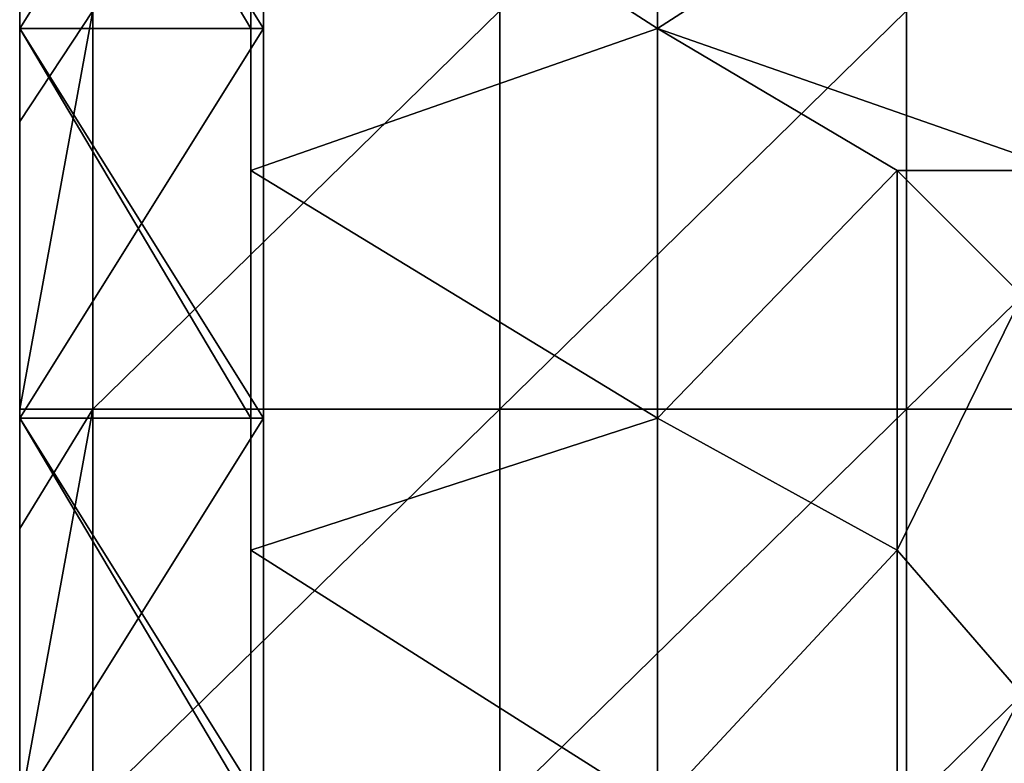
# Model space of a CAD drawing. Extents: x -3371 to -2311, y -637 to 1018.
# Tile 229 of 256: x -3371 to -3250, y 288 to 380. Entities that reach past the tile are written whole.
import ezdxf

# ---------------------------------------------------------------- set-up
doc = ezdxf.new("R2010")
doc.units = 0
doc.header["$LTSCALE"] = 33.374815
for name, color, linetype in [('103', 7, 'CONTINUOUS'), ('105', 7, 'CONTINUOUS'), ('107', 7, 'CONTINUOUS'), ('109', 7, 'CONTINUOUS'), ('140', 7, 'CONTINUOUS'), ('239', 7, 'CONTINUOUS'), ('243', 7, 'CONTINUOUS'), ('86', 7, 'CONTINUOUS'), ('88', 7, 'CONTINUOUS'), ('93', 7, 'CONTINUOUS'), ('94', 7, 'CONTINUOUS'), ('95', 7, 'CONTINUOUS')]:
    doc.layers.add(name, color=color, linetype=linetype)

msp = doc.modelspace()

# ---------------------------------------------------------------- linework, layer by layer
at = {"layer": '103', "color": 7, "linetype": 'CONTINUOUS'}
for points in [[(-3292.32, 426.73, 911.84), (-3292.32, 378.81, 911.84), (-3342.32, 411, 911.84), (-3292.32, 426.73, 911.84)], [(-3292.32, 426.73, 911.84), (-3242.27, 411, 911.84), (-3292.32, 378.81, 911.84), (-3292.32, 426.73, 911.84)], [(-3342.32, 411, 911.84), (-3292.32, 378.81, 911.84), (-3342.32, 361.34, 911.84), (-3342.32, 411, 911.84)], [(-3242.27, 411, 911.84), (-3242.27, 361.34, 911.84), (-3292.32, 378.81, 911.84), (-3242.27, 411, 911.84)], [(-3292.32, 378.81, 911.84), (-3292.32, 330.89, 911.84), (-3342.32, 361.34, 911.84), (-3292.32, 378.81, 911.84)], [(-3242.27, 361.34, 911.84), (-3262.85, 361.34, 911.84), (-3292.32, 378.81, 911.84), (-3242.27, 361.34, 911.84)], [(-3292.32, 378.81, 911.84), (-3262.85, 361.34, 911.84), (-3292.32, 330.89, 911.84), (-3292.32, 378.81, 911.84)], [(-3342.32, 361.34, 911.84), (-3292.32, 330.89, 911.84), (-3342.32, 314.67, 911.84), (-3342.32, 361.34, 911.84)], [(-3262.85, 361.34, 911.84), (-3262.85, 314.67, 911.84), (-3292.32, 330.89, 911.84), (-3262.85, 361.34, 911.84)], [(-3292.32, 330.89, 911.84), (-3292.32, 282.98, 911.84), (-3342.32, 314.67, 911.84), (-3292.32, 330.89, 911.84)], [(-3292.32, 330.89, 911.84), (-3262.85, 314.67, 911.84), (-3292.32, 282.98, 911.84), (-3292.32, 330.89, 911.84)], [(-3342.32, 314.67, 911.84), (-3292.32, 282.98, 911.84), (-3342.32, 268, 911.84), (-3342.32, 314.67, 911.84)], [(-3262.85, 314.67, 911.84), (-3262.85, 268, 911.84), (-3292.32, 282.98, 911.84), (-3262.85, 314.67, 911.84)]]:
    msp.add_3dface(points, dxfattribs=at)
at = {"layer": '105', "color": 7, "linetype": 'CONTINUOUS'}
for points in [[(-3370.77, 426.73, 1051.37), (-3370.77, 378.81, 1051.37), (-3370.77, 426.73, 1082), (-3370.77, 426.73, 1051.37)], [(-3370.77, 426.73, 1082), (-3370.77, 378.81, 1051.37), (-3370.77, 417.43, 1082), (-3370.77, 426.73, 1082)], [(-3370.77, 417.43, 1082), (-3370.77, 378.81, 1051.37), (-3370.77, 378.81, 1082), (-3370.77, 417.43, 1082)], [(-3370.77, 378.81, 1051.37), (-3370.77, 330.89, 1051.37), (-3370.77, 378.81, 1082), (-3370.77, 378.81, 1051.37)], [(-3370.77, 378.81, 1082), (-3370.77, 330.89, 1051.37), (-3370.77, 367.38, 1082), (-3370.77, 378.81, 1082)], [(-3370.77, 367.38, 1082), (-3370.77, 330.89, 1051.37), (-3370.77, 330.89, 1082), (-3370.77, 367.38, 1082)], [(-3370.77, 330.89, 1051.37), (-3370.77, 282.98, 1051.37), (-3370.77, 330.89, 1082), (-3370.77, 330.89, 1051.37)], [(-3370.77, 330.89, 1082), (-3370.77, 282.98, 1051.37), (-3370.77, 317.33, 1082), (-3370.77, 330.89, 1082)], [(-3370.77, 317.33, 1082), (-3370.77, 282.98, 1051.37), (-3370.77, 282.98, 1082), (-3370.77, 317.33, 1082)]]:
    msp.add_3dface(points, dxfattribs=at)
at = {"layer": '107', "color": 7, "linetype": 'CONTINUOUS'}
for points in [[(-3342.32, 426.73, 1013.67), (-3342.32, 378.81, 1013.67), (-3370.77, 426.73, 1051.37), (-3342.32, 426.73, 1013.67)], [(-3370.77, 426.73, 1051.37), (-3342.32, 378.81, 1013.67), (-3370.77, 378.81, 1051.37), (-3370.77, 426.73, 1051.37)], [(-3342.32, 378.81, 1013.67), (-3342.32, 330.89, 1013.67), (-3370.77, 378.81, 1051.37), (-3342.32, 378.81, 1013.67)], [(-3370.77, 378.81, 1051.37), (-3342.32, 330.89, 1013.67), (-3370.77, 330.89, 1051.37), (-3370.77, 378.81, 1051.37)], [(-3342.32, 330.89, 1013.67), (-3342.32, 282.98, 1013.67), (-3370.77, 330.89, 1051.37), (-3342.32, 330.89, 1013.67)], [(-3370.77, 330.89, 1051.37), (-3342.32, 282.98, 1013.67), (-3370.77, 282.98, 1051.37), (-3370.77, 330.89, 1051.37)]]:
    msp.add_3dface(points, dxfattribs=at)
at = {"layer": '109', "color": 7, "linetype": 'CONTINUOUS'}
for points in [[(-3342.32, 411, 911.84), (-3342.32, 378.81, 961.84), (-3342.32, 426.73, 961.84), (-3342.32, 411, 911.84)], [(-3342.32, 426.73, 1011.89), (-3342.32, 378.81, 1011.89), (-3342.32, 426.73, 1013.67), (-3342.32, 426.73, 1011.89)], [(-3342.32, 378.81, 1011.89), (-3342.32, 426.73, 1011.89), (-3342.32, 378.81, 961.84), (-3342.32, 378.81, 1011.89)], [(-3342.32, 426.73, 1013.67), (-3342.32, 378.81, 1011.89), (-3342.32, 378.81, 1013.67), (-3342.32, 426.73, 1013.67)], [(-3342.32, 378.81, 961.84), (-3342.32, 426.73, 1011.89), (-3342.32, 426.73, 961.84), (-3342.32, 378.81, 961.84)], [(-3342.32, 411, 911.84), (-3342.32, 361.34, 911.84), (-3342.32, 378.81, 961.84), (-3342.32, 411, 911.84)], [(-3342.32, 361.34, 911.84), (-3342.32, 330.89, 961.84), (-3342.32, 378.81, 961.84), (-3342.32, 361.34, 911.84)], [(-3342.32, 378.81, 1011.89), (-3342.32, 330.89, 1011.89), (-3342.32, 378.81, 1013.67), (-3342.32, 378.81, 1011.89)], [(-3342.32, 330.89, 1011.89), (-3342.32, 378.81, 1011.89), (-3342.32, 330.89, 961.84), (-3342.32, 330.89, 1011.89)], [(-3342.32, 378.81, 1013.67), (-3342.32, 330.89, 1011.89), (-3342.32, 330.89, 1013.67), (-3342.32, 378.81, 1013.67)], [(-3342.32, 330.89, 961.84), (-3342.32, 378.81, 1011.89), (-3342.32, 378.81, 961.84), (-3342.32, 330.89, 961.84)], [(-3342.32, 361.34, 911.84), (-3342.32, 314.67, 911.84), (-3342.32, 330.89, 961.84), (-3342.32, 361.34, 911.84)], [(-3342.32, 314.67, 911.84), (-3342.32, 282.98, 961.84), (-3342.32, 330.89, 961.84), (-3342.32, 314.67, 911.84)], [(-3342.32, 330.89, 1011.89), (-3342.32, 282.98, 1011.89), (-3342.32, 330.89, 1013.67), (-3342.32, 330.89, 1011.89)], [(-3342.32, 282.98, 1011.89), (-3342.32, 330.89, 1011.89), (-3342.32, 282.98, 961.84), (-3342.32, 282.98, 1011.89)], [(-3342.32, 330.89, 1013.67), (-3342.32, 282.98, 1011.89), (-3342.32, 282.98, 1013.67), (-3342.32, 330.89, 1013.67)], [(-3342.32, 282.98, 961.84), (-3342.32, 330.89, 1011.89), (-3342.32, 330.89, 961.84), (-3342.32, 282.98, 961.84)], [(-3342.32, 314.67, 911.84), (-3342.32, 268, 911.84), (-3342.32, 282.98, 961.84), (-3342.32, 314.67, 911.84)]]:
    msp.add_3dface(points, dxfattribs=at)
at = {"layer": '140', "color": 7, "linetype": 'CONTINUOUS'}
for points in [[(-3370.77, 378.81, 150), (-3370.77, 380.98, 181.15), (-3370.77, 426.73, 150), (-3370.77, 378.81, 150)], [(-3370.77, 378.81, 270), (-3370.77, 426.73, 270), (-3370.77, 380.98, 231.2), (-3370.77, 378.81, 270)], [(-3370.77, 331.98, 181.15), (-3370.77, 380.98, 181.15), (-3370.77, 378.81, 150), (-3370.77, 331.98, 181.15)], [(-3370.77, 380.98, 181.15), (-3370.77, 331.98, 181.15), (-3370.77, 380.98, 231.2), (-3370.77, 380.98, 181.15)], [(-3370.77, 331.98, 181.15), (-3370.77, 331.98, 231.2), (-3370.77, 380.98, 231.2), (-3370.77, 331.98, 181.15)], [(-3370.77, 331.98, 231.2), (-3370.77, 378.81, 270), (-3370.77, 380.98, 231.2), (-3370.77, 331.98, 231.2)], [(-3370.77, 330.89, 150), (-3370.77, 331.98, 181.15), (-3370.77, 378.81, 150), (-3370.77, 330.89, 150)], [(-3370.77, 330.89, 270), (-3370.77, 378.81, 270), (-3370.77, 331.98, 231.2), (-3370.77, 330.89, 270)], [(-3370.77, 282.98, 181.15), (-3370.77, 331.98, 181.15), (-3370.77, 282.98, 150), (-3370.77, 282.98, 181.15)], [(-3370.77, 331.98, 181.15), (-3370.77, 282.98, 181.15), (-3370.77, 331.98, 231.2), (-3370.77, 331.98, 181.15)], [(-3370.77, 282.98, 150), (-3370.77, 331.98, 181.15), (-3370.77, 330.89, 150), (-3370.77, 282.98, 150)], [(-3370.77, 282.98, 181.15), (-3370.77, 282.98, 231.2), (-3370.77, 331.98, 231.2), (-3370.77, 282.98, 181.15)], [(-3370.77, 282.98, 231.2), (-3370.77, 330.89, 270), (-3370.77, 331.98, 231.2), (-3370.77, 282.98, 231.2)], [(-3370.77, 282.98, 270), (-3370.77, 330.89, 270), (-3370.77, 282.98, 231.2), (-3370.77, 282.98, 270)]]:
    msp.add_3dface(points, dxfattribs=at)
at = {"layer": '239', "color": 7, "linetype": 'CONTINUOUS'}
for points in [[(-3370.77, 367.38, 2649), (-3370.77, 331.98, 2649), (-3361.77, 380.98, 2649), (-3370.77, 367.38, 2649)], [(-3361.77, 380.98, 2649), (-3370.77, 331.98, 2649), (-3361.77, 331.98, 2649), (-3361.77, 380.98, 2649)], [(-3370.77, 380.98, 2649), (-3370.77, 367.38, 2649), (-3361.77, 380.98, 2649), (-3370.77, 380.98, 2649)], [(-3361.77, 380.98, 2649), (-3361.77, 331.98, 2649), (-3311.72, 380.98, 2649), (-3361.77, 380.98, 2649)], [(-3311.72, 380.98, 2649), (-3361.77, 331.98, 2649), (-3311.72, 331.98, 2649), (-3311.72, 380.98, 2649)], [(-3311.72, 380.98, 2649), (-3311.72, 331.98, 2649), (-3261.67, 380.98, 2649), (-3311.72, 380.98, 2649)], [(-3261.67, 380.98, 2649), (-3311.72, 331.98, 2649), (-3261.67, 331.98, 2649), (-3261.67, 380.98, 2649)], [(-3261.67, 380.98, 2649), (-3261.67, 331.98, 2649), (-3211.62, 380.98, 2649), (-3261.67, 380.98, 2649)], [(-3211.62, 380.98, 2649), (-3261.67, 331.98, 2649), (-3211.62, 331.98, 2649), (-3211.62, 380.98, 2649)], [(-3370.77, 317.33, 2649), (-3370.77, 282.98, 2649), (-3361.77, 331.98, 2649), (-3370.77, 317.33, 2649)], [(-3361.77, 331.98, 2649), (-3370.77, 282.98, 2649), (-3361.77, 282.98, 2649), (-3361.77, 331.98, 2649)], [(-3370.77, 331.98, 2649), (-3370.77, 317.33, 2649), (-3361.77, 331.98, 2649), (-3370.77, 331.98, 2649)], [(-3361.77, 331.98, 2649), (-3361.77, 282.98, 2649), (-3311.72, 331.98, 2649), (-3361.77, 331.98, 2649)], [(-3311.72, 331.98, 2649), (-3361.77, 282.98, 2649), (-3311.72, 282.98, 2649), (-3311.72, 331.98, 2649)], [(-3311.72, 331.98, 2649), (-3311.72, 282.98, 2649), (-3261.67, 331.98, 2649), (-3311.72, 331.98, 2649)], [(-3261.67, 331.98, 2649), (-3311.72, 282.98, 2649), (-3261.67, 282.98, 2649), (-3261.67, 331.98, 2649)], [(-3261.67, 331.98, 2649), (-3261.67, 282.98, 2649), (-3211.62, 331.98, 2649), (-3261.67, 331.98, 2649)], [(-3211.62, 331.98, 2649), (-3261.67, 282.98, 2649), (-3211.62, 282.98, 2649), (-3211.62, 331.98, 2649)]]:
    msp.add_3dface(points, dxfattribs=at)
at = {"layer": '243', "color": 7, "linetype": 'CONTINUOUS'}
for points in [[(-3370.77, 367.38, 2649), (-3370.77, 380.98, 2649), (-3370.77, 417.43, 2600.03), (-3370.77, 367.38, 2649)], [(-3370.77, 367.38, 2600.03), (-3370.77, 367.38, 2649), (-3370.77, 417.43, 2600.03), (-3370.77, 367.38, 2600.03)], [(-3370.77, 417.43, 1082), (-3370.77, 378.81, 1082), (-3370.77, 367.38, 1130.97), (-3370.77, 417.43, 1082)], [(-3370.77, 417.43, 1082), (-3370.77, 367.38, 1130.97), (-3370.77, 417.43, 1130.97), (-3370.77, 417.43, 1082)], [(-3370.77, 367.38, 1130.97), (-3370.77, 367.38, 1179.94), (-3370.77, 417.43, 1130.97), (-3370.77, 367.38, 1130.97)], [(-3370.77, 367.38, 1179.94), (-3370.77, 367.38, 1228.91), (-3370.77, 417.43, 1179.94), (-3370.77, 367.38, 1179.94)], [(-3370.77, 417.43, 1130.97), (-3370.77, 367.38, 1179.94), (-3370.77, 417.43, 1179.94), (-3370.77, 417.43, 1130.97)], [(-3370.77, 367.38, 1228.91), (-3370.77, 367.38, 1277.88), (-3370.77, 417.43, 1228.91), (-3370.77, 367.38, 1228.91)], [(-3370.77, 417.43, 1179.94), (-3370.77, 367.38, 1228.91), (-3370.77, 417.43, 1228.91), (-3370.77, 417.43, 1179.94)], [(-3370.77, 367.38, 1277.88), (-3370.77, 367.38, 1326.84), (-3370.77, 417.43, 1277.88), (-3370.77, 367.38, 1277.88)], [(-3370.77, 417.43, 1228.91), (-3370.77, 367.38, 1277.88), (-3370.77, 417.43, 1277.88), (-3370.77, 417.43, 1228.91)], [(-3370.77, 367.38, 1326.84), (-3370.77, 367.38, 1375.81), (-3370.77, 417.43, 1326.84), (-3370.77, 367.38, 1326.84)], [(-3370.77, 417.43, 1277.88), (-3370.77, 367.38, 1326.84), (-3370.77, 417.43, 1326.84), (-3370.77, 417.43, 1277.88)], [(-3370.77, 367.38, 1375.81), (-3370.77, 367.38, 1424.78), (-3370.77, 417.43, 1375.81), (-3370.77, 367.38, 1375.81)], [(-3370.77, 417.43, 1326.84), (-3370.77, 367.38, 1375.81), (-3370.77, 417.43, 1375.81), (-3370.77, 417.43, 1326.84)], [(-3370.77, 367.38, 1424.78), (-3370.77, 367.38, 1473.75), (-3370.77, 417.43, 1424.78), (-3370.77, 367.38, 1424.78)], [(-3370.77, 417.43, 1375.81), (-3370.77, 367.38, 1424.78), (-3370.77, 417.43, 1424.78), (-3370.77, 417.43, 1375.81)], [(-3370.77, 367.38, 1473.75), (-3370.77, 367.38, 1522.72), (-3370.77, 417.43, 1473.75), (-3370.77, 367.38, 1473.75)], [(-3370.77, 417.43, 1424.78), (-3370.77, 367.38, 1473.75), (-3370.77, 417.43, 1473.75), (-3370.77, 417.43, 1424.78)], [(-3370.77, 367.38, 1522.72), (-3370.77, 367.38, 1571.69), (-3370.77, 417.43, 1522.72), (-3370.77, 367.38, 1522.72)], [(-3370.77, 417.43, 1473.75), (-3370.77, 367.38, 1522.72), (-3370.77, 417.43, 1522.72), (-3370.77, 417.43, 1473.75)], [(-3370.77, 367.38, 1571.69), (-3370.77, 367.38, 1620.66), (-3370.77, 417.43, 1571.69), (-3370.77, 367.38, 1571.69)], [(-3370.77, 417.43, 1522.72), (-3370.77, 367.38, 1571.69), (-3370.77, 417.43, 1571.69), (-3370.77, 417.43, 1522.72)], [(-3370.77, 367.38, 1620.66), (-3370.77, 367.38, 1669.62), (-3370.77, 417.43, 1620.66), (-3370.77, 367.38, 1620.66)], [(-3370.77, 417.43, 1571.69), (-3370.77, 367.38, 1620.66), (-3370.77, 417.43, 1620.66), (-3370.77, 417.43, 1571.69)], [(-3370.77, 367.38, 1669.62), (-3370.77, 367.38, 1718.59), (-3370.77, 417.43, 1669.62), (-3370.77, 367.38, 1669.62)], [(-3370.77, 417.43, 1620.66), (-3370.77, 367.38, 1669.62), (-3370.77, 417.43, 1669.62), (-3370.77, 417.43, 1620.66)], [(-3370.77, 367.38, 1718.59), (-3370.77, 367.38, 1767.56), (-3370.77, 417.43, 1718.59), (-3370.77, 367.38, 1718.59)], [(-3370.77, 417.43, 1669.62), (-3370.77, 367.38, 1718.59), (-3370.77, 417.43, 1718.59), (-3370.77, 417.43, 1669.62)], [(-3370.77, 367.38, 1767.56), (-3370.77, 367.38, 1816.53), (-3370.77, 417.43, 1767.56), (-3370.77, 367.38, 1767.56)], [(-3370.77, 417.43, 1718.59), (-3370.77, 367.38, 1767.56), (-3370.77, 417.43, 1767.56), (-3370.77, 417.43, 1718.59)], [(-3370.77, 367.38, 1816.53), (-3370.77, 367.38, 1865.5), (-3370.77, 417.43, 1816.53), (-3370.77, 367.38, 1816.53)], [(-3370.77, 417.43, 1767.56), (-3370.77, 367.38, 1816.53), (-3370.77, 417.43, 1816.53), (-3370.77, 417.43, 1767.56)], [(-3370.77, 367.38, 1865.5), (-3370.77, 367.38, 1914.47), (-3370.77, 417.43, 1865.5), (-3370.77, 367.38, 1865.5)], [(-3370.77, 417.43, 1816.53), (-3370.77, 367.38, 1865.5), (-3370.77, 417.43, 1865.5), (-3370.77, 417.43, 1816.53)], [(-3370.77, 367.38, 1914.47), (-3370.77, 367.38, 1963.44), (-3370.77, 417.43, 1914.47), (-3370.77, 367.38, 1914.47)], [(-3370.77, 417.43, 1865.5), (-3370.77, 367.38, 1914.47), (-3370.77, 417.43, 1914.47), (-3370.77, 417.43, 1865.5)], [(-3370.77, 367.38, 1963.44), (-3370.77, 367.38, 2012.41), (-3370.77, 417.43, 1963.44), (-3370.77, 367.38, 1963.44)], [(-3370.77, 417.43, 1914.47), (-3370.77, 367.38, 1963.44), (-3370.77, 417.43, 1963.44), (-3370.77, 417.43, 1914.47)], [(-3370.77, 367.38, 2012.41), (-3370.77, 367.38, 2061.38), (-3370.77, 417.43, 2012.41), (-3370.77, 367.38, 2012.41)], [(-3370.77, 417.43, 1963.44), (-3370.77, 367.38, 2012.41), (-3370.77, 417.43, 2012.41), (-3370.77, 417.43, 1963.44)], [(-3370.77, 367.38, 2061.38), (-3370.77, 367.38, 2110.34), (-3370.77, 417.43, 2061.38), (-3370.77, 367.38, 2061.38)], [(-3370.77, 417.43, 2012.41), (-3370.77, 367.38, 2061.38), (-3370.77, 417.43, 2061.38), (-3370.77, 417.43, 2012.41)], [(-3370.77, 367.38, 2110.34), (-3370.77, 367.38, 2159.31), (-3370.77, 417.43, 2110.34), (-3370.77, 367.38, 2110.34)], [(-3370.77, 417.43, 2061.38), (-3370.77, 367.38, 2110.34), (-3370.77, 417.43, 2110.34), (-3370.77, 417.43, 2061.38)], [(-3370.77, 367.38, 2159.31), (-3370.77, 367.38, 2208.28), (-3370.77, 417.43, 2159.31), (-3370.77, 367.38, 2159.31)], [(-3370.77, 417.43, 2110.34), (-3370.77, 367.38, 2159.31), (-3370.77, 417.43, 2159.31), (-3370.77, 417.43, 2110.34)], [(-3370.77, 367.38, 2208.28), (-3370.77, 367.38, 2257.25), (-3370.77, 417.43, 2208.28), (-3370.77, 367.38, 2208.28)], [(-3370.77, 417.43, 2159.31), (-3370.77, 367.38, 2208.28), (-3370.77, 417.43, 2208.28), (-3370.77, 417.43, 2159.31)], [(-3370.77, 367.38, 2257.25), (-3370.77, 367.38, 2306.22), (-3370.77, 417.43, 2257.25), (-3370.77, 367.38, 2257.25)], [(-3370.77, 417.43, 2208.28), (-3370.77, 367.38, 2257.25), (-3370.77, 417.43, 2257.25), (-3370.77, 417.43, 2208.28)], [(-3370.77, 367.38, 2306.22), (-3370.77, 367.38, 2355.19), (-3370.77, 417.43, 2306.22), (-3370.77, 367.38, 2306.22)], [(-3370.77, 417.43, 2257.25), (-3370.77, 367.38, 2306.22), (-3370.77, 417.43, 2306.22), (-3370.77, 417.43, 2257.25)], [(-3370.77, 367.38, 2355.19), (-3370.77, 367.38, 2404.16), (-3370.77, 417.43, 2355.19), (-3370.77, 367.38, 2355.19)], [(-3370.77, 417.43, 2306.22), (-3370.77, 367.38, 2355.19), (-3370.77, 417.43, 2355.19), (-3370.77, 417.43, 2306.22)], [(-3370.77, 367.38, 2404.16), (-3370.77, 367.38, 2453.12), (-3370.77, 417.43, 2404.16), (-3370.77, 367.38, 2404.16)], [(-3370.77, 417.43, 2355.19), (-3370.77, 367.38, 2404.16), (-3370.77, 417.43, 2404.16), (-3370.77, 417.43, 2355.19)], [(-3370.77, 367.38, 2453.12), (-3370.77, 367.38, 2502.09), (-3370.77, 417.43, 2453.12), (-3370.77, 367.38, 2453.12)], [(-3370.77, 417.43, 2404.16), (-3370.77, 367.38, 2453.12), (-3370.77, 417.43, 2453.12), (-3370.77, 417.43, 2404.16)], [(-3370.77, 367.38, 2502.09), (-3370.77, 367.38, 2551.06), (-3370.77, 417.43, 2502.09), (-3370.77, 367.38, 2502.09)], [(-3370.77, 417.43, 2453.12), (-3370.77, 367.38, 2502.09), (-3370.77, 417.43, 2502.09), (-3370.77, 417.43, 2453.12)], [(-3370.77, 367.38, 2551.06), (-3370.77, 367.38, 2600.03), (-3370.77, 417.43, 2551.06), (-3370.77, 367.38, 2551.06)], [(-3370.77, 417.43, 2502.09), (-3370.77, 367.38, 2551.06), (-3370.77, 417.43, 2551.06), (-3370.77, 417.43, 2502.09)], [(-3370.77, 417.43, 2551.06), (-3370.77, 367.38, 2600.03), (-3370.77, 417.43, 2600.03), (-3370.77, 417.43, 2551.06)], [(-3370.77, 378.81, 1082), (-3370.77, 367.38, 1082), (-3370.77, 367.38, 1130.97), (-3370.77, 378.81, 1082)], [(-3370.77, 317.33, 2649), (-3370.77, 331.98, 2649), (-3370.77, 367.38, 2600.03), (-3370.77, 317.33, 2649)], [(-3370.77, 317.33, 2600.03), (-3370.77, 317.33, 2649), (-3370.77, 367.38, 2600.03), (-3370.77, 317.33, 2600.03)], [(-3370.77, 331.98, 2649), (-3370.77, 367.38, 2649), (-3370.77, 367.38, 2600.03), (-3370.77, 331.98, 2649)], [(-3370.77, 367.38, 1082), (-3370.77, 330.89, 1082), (-3370.77, 317.33, 1130.97), (-3370.77, 367.38, 1082)], [(-3370.77, 367.38, 1082), (-3370.77, 317.33, 1130.97), (-3370.77, 367.38, 1130.97), (-3370.77, 367.38, 1082)], [(-3370.77, 317.33, 1130.97), (-3370.77, 317.33, 1179.94), (-3370.77, 367.38, 1130.97), (-3370.77, 317.33, 1130.97)], [(-3370.77, 317.33, 1179.94), (-3370.77, 317.33, 1228.91), (-3370.77, 367.38, 1179.94), (-3370.77, 317.33, 1179.94)], [(-3370.77, 367.38, 1130.97), (-3370.77, 317.33, 1179.94), (-3370.77, 367.38, 1179.94), (-3370.77, 367.38, 1130.97)], [(-3370.77, 317.33, 1228.91), (-3370.77, 317.33, 1277.88), (-3370.77, 367.38, 1228.91), (-3370.77, 317.33, 1228.91)], [(-3370.77, 367.38, 1179.94), (-3370.77, 317.33, 1228.91), (-3370.77, 367.38, 1228.91), (-3370.77, 367.38, 1179.94)], [(-3370.77, 317.33, 1277.88), (-3370.77, 317.33, 1326.84), (-3370.77, 367.38, 1277.88), (-3370.77, 317.33, 1277.88)], [(-3370.77, 367.38, 1228.91), (-3370.77, 317.33, 1277.88), (-3370.77, 367.38, 1277.88), (-3370.77, 367.38, 1228.91)], [(-3370.77, 317.33, 1326.84), (-3370.77, 317.33, 1375.81), (-3370.77, 367.38, 1326.84), (-3370.77, 317.33, 1326.84)], [(-3370.77, 367.38, 1277.88), (-3370.77, 317.33, 1326.84), (-3370.77, 367.38, 1326.84), (-3370.77, 367.38, 1277.88)], [(-3370.77, 317.33, 1375.81), (-3370.77, 317.33, 1424.78), (-3370.77, 367.38, 1375.81), (-3370.77, 317.33, 1375.81)], [(-3370.77, 367.38, 1326.84), (-3370.77, 317.33, 1375.81), (-3370.77, 367.38, 1375.81), (-3370.77, 367.38, 1326.84)], [(-3370.77, 317.33, 1424.78), (-3370.77, 317.33, 1473.75), (-3370.77, 367.38, 1424.78), (-3370.77, 317.33, 1424.78)], [(-3370.77, 367.38, 1375.81), (-3370.77, 317.33, 1424.78), (-3370.77, 367.38, 1424.78), (-3370.77, 367.38, 1375.81)], [(-3370.77, 317.33, 1473.75), (-3370.77, 317.33, 1522.72), (-3370.77, 367.38, 1473.75), (-3370.77, 317.33, 1473.75)], [(-3370.77, 367.38, 1424.78), (-3370.77, 317.33, 1473.75), (-3370.77, 367.38, 1473.75), (-3370.77, 367.38, 1424.78)], [(-3370.77, 317.33, 1522.72), (-3370.77, 317.33, 1571.69), (-3370.77, 367.38, 1522.72), (-3370.77, 317.33, 1522.72)], [(-3370.77, 367.38, 1473.75), (-3370.77, 317.33, 1522.72), (-3370.77, 367.38, 1522.72), (-3370.77, 367.38, 1473.75)], [(-3370.77, 317.33, 1571.69), (-3370.77, 317.33, 1620.66), (-3370.77, 367.38, 1571.69), (-3370.77, 317.33, 1571.69)], [(-3370.77, 367.38, 1522.72), (-3370.77, 317.33, 1571.69), (-3370.77, 367.38, 1571.69), (-3370.77, 367.38, 1522.72)], [(-3370.77, 317.33, 1620.66), (-3370.77, 317.33, 1669.62), (-3370.77, 367.38, 1620.66), (-3370.77, 317.33, 1620.66)], [(-3370.77, 367.38, 1571.69), (-3370.77, 317.33, 1620.66), (-3370.77, 367.38, 1620.66), (-3370.77, 367.38, 1571.69)], [(-3370.77, 317.33, 1669.62), (-3370.77, 317.33, 1718.59), (-3370.77, 367.38, 1669.62), (-3370.77, 317.33, 1669.62)], [(-3370.77, 367.38, 1620.66), (-3370.77, 317.33, 1669.62), (-3370.77, 367.38, 1669.62), (-3370.77, 367.38, 1620.66)], [(-3370.77, 317.33, 1718.59), (-3370.77, 317.33, 1767.56), (-3370.77, 367.38, 1718.59), (-3370.77, 317.33, 1718.59)], [(-3370.77, 367.38, 1669.62), (-3370.77, 317.33, 1718.59), (-3370.77, 367.38, 1718.59), (-3370.77, 367.38, 1669.62)], [(-3370.77, 317.33, 1767.56), (-3370.77, 317.33, 1816.53), (-3370.77, 367.38, 1767.56), (-3370.77, 317.33, 1767.56)], [(-3370.77, 367.38, 1718.59), (-3370.77, 317.33, 1767.56), (-3370.77, 367.38, 1767.56), (-3370.77, 367.38, 1718.59)], [(-3370.77, 317.33, 1816.53), (-3370.77, 317.33, 1865.5), (-3370.77, 367.38, 1816.53), (-3370.77, 317.33, 1816.53)], [(-3370.77, 367.38, 1767.56), (-3370.77, 317.33, 1816.53), (-3370.77, 367.38, 1816.53), (-3370.77, 367.38, 1767.56)], [(-3370.77, 317.33, 1865.5), (-3370.77, 317.33, 1914.47), (-3370.77, 367.38, 1865.5), (-3370.77, 317.33, 1865.5)], [(-3370.77, 367.38, 1816.53), (-3370.77, 317.33, 1865.5), (-3370.77, 367.38, 1865.5), (-3370.77, 367.38, 1816.53)], [(-3370.77, 317.33, 1914.47), (-3370.77, 317.33, 1963.44), (-3370.77, 367.38, 1914.47), (-3370.77, 317.33, 1914.47)], [(-3370.77, 367.38, 1865.5), (-3370.77, 317.33, 1914.47), (-3370.77, 367.38, 1914.47), (-3370.77, 367.38, 1865.5)], [(-3370.77, 317.33, 1963.44), (-3370.77, 317.33, 2012.41), (-3370.77, 367.38, 1963.44), (-3370.77, 317.33, 1963.44)], [(-3370.77, 367.38, 1914.47), (-3370.77, 317.33, 1963.44), (-3370.77, 367.38, 1963.44), (-3370.77, 367.38, 1914.47)], [(-3370.77, 317.33, 2012.41), (-3370.77, 317.33, 2061.38), (-3370.77, 367.38, 2012.41), (-3370.77, 317.33, 2012.41)], [(-3370.77, 367.38, 1963.44), (-3370.77, 317.33, 2012.41), (-3370.77, 367.38, 2012.41), (-3370.77, 367.38, 1963.44)], [(-3370.77, 317.33, 2061.38), (-3370.77, 317.33, 2110.34), (-3370.77, 367.38, 2061.38), (-3370.77, 317.33, 2061.38)], [(-3370.77, 367.38, 2012.41), (-3370.77, 317.33, 2061.38), (-3370.77, 367.38, 2061.38), (-3370.77, 367.38, 2012.41)], [(-3370.77, 317.33, 2110.34), (-3370.77, 317.33, 2159.31), (-3370.77, 367.38, 2110.34), (-3370.77, 317.33, 2110.34)], [(-3370.77, 367.38, 2061.38), (-3370.77, 317.33, 2110.34), (-3370.77, 367.38, 2110.34), (-3370.77, 367.38, 2061.38)], [(-3370.77, 317.33, 2159.31), (-3370.77, 317.33, 2208.28), (-3370.77, 367.38, 2159.31), (-3370.77, 317.33, 2159.31)], [(-3370.77, 367.38, 2110.34), (-3370.77, 317.33, 2159.31), (-3370.77, 367.38, 2159.31), (-3370.77, 367.38, 2110.34)], [(-3370.77, 317.33, 2208.28), (-3370.77, 317.33, 2257.25), (-3370.77, 367.38, 2208.28), (-3370.77, 317.33, 2208.28)], [(-3370.77, 367.38, 2159.31), (-3370.77, 317.33, 2208.28), (-3370.77, 367.38, 2208.28), (-3370.77, 367.38, 2159.31)], [(-3370.77, 317.33, 2257.25), (-3370.77, 317.33, 2306.22), (-3370.77, 367.38, 2257.25), (-3370.77, 317.33, 2257.25)], [(-3370.77, 367.38, 2208.28), (-3370.77, 317.33, 2257.25), (-3370.77, 367.38, 2257.25), (-3370.77, 367.38, 2208.28)], [(-3370.77, 317.33, 2306.22), (-3370.77, 317.33, 2355.19), (-3370.77, 367.38, 2306.22), (-3370.77, 317.33, 2306.22)], [(-3370.77, 367.38, 2257.25), (-3370.77, 317.33, 2306.22), (-3370.77, 367.38, 2306.22), (-3370.77, 367.38, 2257.25)], [(-3370.77, 317.33, 2355.19), (-3370.77, 317.33, 2404.16), (-3370.77, 367.38, 2355.19), (-3370.77, 317.33, 2355.19)], [(-3370.77, 367.38, 2306.22), (-3370.77, 317.33, 2355.19), (-3370.77, 367.38, 2355.19), (-3370.77, 367.38, 2306.22)], [(-3370.77, 317.33, 2404.16), (-3370.77, 317.33, 2453.12), (-3370.77, 367.38, 2404.16), (-3370.77, 317.33, 2404.16)], [(-3370.77, 367.38, 2355.19), (-3370.77, 317.33, 2404.16), (-3370.77, 367.38, 2404.16), (-3370.77, 367.38, 2355.19)], [(-3370.77, 317.33, 2453.12), (-3370.77, 317.33, 2502.09), (-3370.77, 367.38, 2453.12), (-3370.77, 317.33, 2453.12)], [(-3370.77, 367.38, 2404.16), (-3370.77, 317.33, 2453.12), (-3370.77, 367.38, 2453.12), (-3370.77, 367.38, 2404.16)], [(-3370.77, 317.33, 2502.09), (-3370.77, 317.33, 2551.06), (-3370.77, 367.38, 2502.09), (-3370.77, 317.33, 2502.09)], [(-3370.77, 367.38, 2453.12), (-3370.77, 317.33, 2502.09), (-3370.77, 367.38, 2502.09), (-3370.77, 367.38, 2453.12)], [(-3370.77, 317.33, 2551.06), (-3370.77, 317.33, 2600.03), (-3370.77, 367.38, 2551.06), (-3370.77, 317.33, 2551.06)], [(-3370.77, 367.38, 2502.09), (-3370.77, 317.33, 2551.06), (-3370.77, 367.38, 2551.06), (-3370.77, 367.38, 2502.09)], [(-3370.77, 367.38, 2551.06), (-3370.77, 317.33, 2600.03), (-3370.77, 367.38, 2600.03), (-3370.77, 367.38, 2551.06)], [(-3370.77, 330.89, 1082), (-3370.77, 317.33, 1082), (-3370.77, 317.33, 1130.97), (-3370.77, 330.89, 1082)], [(-3370.77, 267.28, 2649), (-3370.77, 282.98, 2649), (-3370.77, 317.33, 2600.03), (-3370.77, 267.28, 2649)], [(-3370.77, 267.28, 2600.03), (-3370.77, 267.28, 2649), (-3370.77, 317.33, 2600.03), (-3370.77, 267.28, 2600.03)], [(-3370.77, 282.98, 2649), (-3370.77, 317.33, 2649), (-3370.77, 317.33, 2600.03), (-3370.77, 282.98, 2649)], [(-3370.77, 317.33, 1082), (-3370.77, 282.98, 1082), (-3370.77, 267.28, 1130.97), (-3370.77, 317.33, 1082)], [(-3370.77, 317.33, 1082), (-3370.77, 267.28, 1130.97), (-3370.77, 317.33, 1130.97), (-3370.77, 317.33, 1082)], [(-3370.77, 267.28, 1130.97), (-3370.77, 267.28, 1179.94), (-3370.77, 317.33, 1130.97), (-3370.77, 267.28, 1130.97)], [(-3370.77, 267.28, 1179.94), (-3370.77, 267.28, 1228.91), (-3370.77, 317.33, 1179.94), (-3370.77, 267.28, 1179.94)], [(-3370.77, 317.33, 1130.97), (-3370.77, 267.28, 1179.94), (-3370.77, 317.33, 1179.94), (-3370.77, 317.33, 1130.97)], [(-3370.77, 267.28, 1228.91), (-3370.77, 267.28, 1277.88), (-3370.77, 317.33, 1228.91), (-3370.77, 267.28, 1228.91)], [(-3370.77, 317.33, 1179.94), (-3370.77, 267.28, 1228.91), (-3370.77, 317.33, 1228.91), (-3370.77, 317.33, 1179.94)], [(-3370.77, 267.28, 1277.88), (-3370.77, 267.28, 1326.84), (-3370.77, 317.33, 1277.88), (-3370.77, 267.28, 1277.88)], [(-3370.77, 317.33, 1228.91), (-3370.77, 267.28, 1277.88), (-3370.77, 317.33, 1277.88), (-3370.77, 317.33, 1228.91)], [(-3370.77, 267.28, 1326.84), (-3370.77, 267.28, 1375.81), (-3370.77, 317.33, 1326.84), (-3370.77, 267.28, 1326.84)], [(-3370.77, 317.33, 1277.88), (-3370.77, 267.28, 1326.84), (-3370.77, 317.33, 1326.84), (-3370.77, 317.33, 1277.88)], [(-3370.77, 267.28, 1375.81), (-3370.77, 267.28, 1424.78), (-3370.77, 317.33, 1375.81), (-3370.77, 267.28, 1375.81)], [(-3370.77, 317.33, 1326.84), (-3370.77, 267.28, 1375.81), (-3370.77, 317.33, 1375.81), (-3370.77, 317.33, 1326.84)], [(-3370.77, 267.28, 1424.78), (-3370.77, 267.28, 1473.75), (-3370.77, 317.33, 1424.78), (-3370.77, 267.28, 1424.78)], [(-3370.77, 317.33, 1375.81), (-3370.77, 267.28, 1424.78), (-3370.77, 317.33, 1424.78), (-3370.77, 317.33, 1375.81)], [(-3370.77, 267.28, 1473.75), (-3370.77, 267.28, 1522.72), (-3370.77, 317.33, 1473.75), (-3370.77, 267.28, 1473.75)], [(-3370.77, 317.33, 1424.78), (-3370.77, 267.28, 1473.75), (-3370.77, 317.33, 1473.75), (-3370.77, 317.33, 1424.78)], [(-3370.77, 267.28, 1522.72), (-3370.77, 267.28, 1571.69), (-3370.77, 317.33, 1522.72), (-3370.77, 267.28, 1522.72)], [(-3370.77, 317.33, 1473.75), (-3370.77, 267.28, 1522.72), (-3370.77, 317.33, 1522.72), (-3370.77, 317.33, 1473.75)], [(-3370.77, 267.28, 1571.69), (-3370.77, 267.28, 1620.66), (-3370.77, 317.33, 1571.69), (-3370.77, 267.28, 1571.69)], [(-3370.77, 317.33, 1522.72), (-3370.77, 267.28, 1571.69), (-3370.77, 317.33, 1571.69), (-3370.77, 317.33, 1522.72)], [(-3370.77, 267.28, 1620.66), (-3370.77, 267.28, 1669.62), (-3370.77, 317.33, 1620.66), (-3370.77, 267.28, 1620.66)], [(-3370.77, 317.33, 1571.69), (-3370.77, 267.28, 1620.66), (-3370.77, 317.33, 1620.66), (-3370.77, 317.33, 1571.69)], [(-3370.77, 267.28, 1669.62), (-3370.77, 267.28, 1718.59), (-3370.77, 317.33, 1669.62), (-3370.77, 267.28, 1669.62)], [(-3370.77, 317.33, 1620.66), (-3370.77, 267.28, 1669.62), (-3370.77, 317.33, 1669.62), (-3370.77, 317.33, 1620.66)], [(-3370.77, 267.28, 1718.59), (-3370.77, 267.28, 1767.56), (-3370.77, 317.33, 1718.59), (-3370.77, 267.28, 1718.59)], [(-3370.77, 317.33, 1669.62), (-3370.77, 267.28, 1718.59), (-3370.77, 317.33, 1718.59), (-3370.77, 317.33, 1669.62)], [(-3370.77, 267.28, 1767.56), (-3370.77, 267.28, 1816.53), (-3370.77, 317.33, 1767.56), (-3370.77, 267.28, 1767.56)], [(-3370.77, 317.33, 1718.59), (-3370.77, 267.28, 1767.56), (-3370.77, 317.33, 1767.56), (-3370.77, 317.33, 1718.59)], [(-3370.77, 267.28, 1816.53), (-3370.77, 267.28, 1865.5), (-3370.77, 317.33, 1816.53), (-3370.77, 267.28, 1816.53)], [(-3370.77, 317.33, 1767.56), (-3370.77, 267.28, 1816.53), (-3370.77, 317.33, 1816.53), (-3370.77, 317.33, 1767.56)], [(-3370.77, 267.28, 1865.5), (-3370.77, 267.28, 1914.47), (-3370.77, 317.33, 1865.5), (-3370.77, 267.28, 1865.5)], [(-3370.77, 317.33, 1816.53), (-3370.77, 267.28, 1865.5), (-3370.77, 317.33, 1865.5), (-3370.77, 317.33, 1816.53)], [(-3370.77, 267.28, 1914.47), (-3370.77, 267.28, 1963.44), (-3370.77, 317.33, 1914.47), (-3370.77, 267.28, 1914.47)], [(-3370.77, 317.33, 1865.5), (-3370.77, 267.28, 1914.47), (-3370.77, 317.33, 1914.47), (-3370.77, 317.33, 1865.5)], [(-3370.77, 267.28, 1963.44), (-3370.77, 267.28, 2012.41), (-3370.77, 317.33, 1963.44), (-3370.77, 267.28, 1963.44)], [(-3370.77, 317.33, 1914.47), (-3370.77, 267.28, 1963.44), (-3370.77, 317.33, 1963.44), (-3370.77, 317.33, 1914.47)], [(-3370.77, 267.28, 2012.41), (-3370.77, 267.28, 2061.38), (-3370.77, 317.33, 2012.41), (-3370.77, 267.28, 2012.41)], [(-3370.77, 317.33, 1963.44), (-3370.77, 267.28, 2012.41), (-3370.77, 317.33, 2012.41), (-3370.77, 317.33, 1963.44)], [(-3370.77, 267.28, 2061.38), (-3370.77, 267.28, 2110.34), (-3370.77, 317.33, 2061.38), (-3370.77, 267.28, 2061.38)], [(-3370.77, 317.33, 2012.41), (-3370.77, 267.28, 2061.38), (-3370.77, 317.33, 2061.38), (-3370.77, 317.33, 2012.41)], [(-3370.77, 267.28, 2110.34), (-3370.77, 267.28, 2159.31), (-3370.77, 317.33, 2110.34), (-3370.77, 267.28, 2110.34)], [(-3370.77, 317.33, 2061.38), (-3370.77, 267.28, 2110.34), (-3370.77, 317.33, 2110.34), (-3370.77, 317.33, 2061.38)], [(-3370.77, 267.28, 2159.31), (-3370.77, 267.28, 2208.28), (-3370.77, 317.33, 2159.31), (-3370.77, 267.28, 2159.31)], [(-3370.77, 317.33, 2110.34), (-3370.77, 267.28, 2159.31), (-3370.77, 317.33, 2159.31), (-3370.77, 317.33, 2110.34)], [(-3370.77, 267.28, 2208.28), (-3370.77, 267.28, 2257.25), (-3370.77, 317.33, 2208.28), (-3370.77, 267.28, 2208.28)], [(-3370.77, 317.33, 2159.31), (-3370.77, 267.28, 2208.28), (-3370.77, 317.33, 2208.28), (-3370.77, 317.33, 2159.31)], [(-3370.77, 267.28, 2257.25), (-3370.77, 267.28, 2306.22), (-3370.77, 317.33, 2257.25), (-3370.77, 267.28, 2257.25)], [(-3370.77, 317.33, 2208.28), (-3370.77, 267.28, 2257.25), (-3370.77, 317.33, 2257.25), (-3370.77, 317.33, 2208.28)], [(-3370.77, 267.28, 2306.22), (-3370.77, 267.28, 2355.19), (-3370.77, 317.33, 2306.22), (-3370.77, 267.28, 2306.22)], [(-3370.77, 317.33, 2257.25), (-3370.77, 267.28, 2306.22), (-3370.77, 317.33, 2306.22), (-3370.77, 317.33, 2257.25)], [(-3370.77, 267.28, 2355.19), (-3370.77, 267.28, 2404.16), (-3370.77, 317.33, 2355.19), (-3370.77, 267.28, 2355.19)], [(-3370.77, 317.33, 2306.22), (-3370.77, 267.28, 2355.19), (-3370.77, 317.33, 2355.19), (-3370.77, 317.33, 2306.22)], [(-3370.77, 267.28, 2404.16), (-3370.77, 267.28, 2453.12), (-3370.77, 317.33, 2404.16), (-3370.77, 267.28, 2404.16)], [(-3370.77, 317.33, 2355.19), (-3370.77, 267.28, 2404.16), (-3370.77, 317.33, 2404.16), (-3370.77, 317.33, 2355.19)], [(-3370.77, 267.28, 2453.12), (-3370.77, 267.28, 2502.09), (-3370.77, 317.33, 2453.12), (-3370.77, 267.28, 2453.12)], [(-3370.77, 317.33, 2404.16), (-3370.77, 267.28, 2453.12), (-3370.77, 317.33, 2453.12), (-3370.77, 317.33, 2404.16)], [(-3370.77, 267.28, 2502.09), (-3370.77, 267.28, 2551.06), (-3370.77, 317.33, 2502.09), (-3370.77, 267.28, 2502.09)], [(-3370.77, 317.33, 2453.12), (-3370.77, 267.28, 2502.09), (-3370.77, 317.33, 2502.09), (-3370.77, 317.33, 2453.12)], [(-3370.77, 267.28, 2551.06), (-3370.77, 267.28, 2600.03), (-3370.77, 317.33, 2551.06), (-3370.77, 267.28, 2551.06)], [(-3370.77, 317.33, 2502.09), (-3370.77, 267.28, 2551.06), (-3370.77, 317.33, 2551.06), (-3370.77, 317.33, 2502.09)], [(-3370.77, 317.33, 2551.06), (-3370.77, 267.28, 2600.03), (-3370.77, 317.33, 2600.03), (-3370.77, 317.33, 2551.06)]]:
    msp.add_3dface(points, dxfattribs=at)
at = {"layer": '86', "color": 7, "linetype": 'CONTINUOUS'}
msp.add_3dface([(-3262.85, 361.34, 911.84), (-3242.27, 361.34, 911.84), (-3247.47, 345.98, 891.47), (-3262.85, 361.34, 911.84)], dxfattribs=at)
at = {"layer": '88', "color": 7, "linetype": 'CONTINUOUS'}
for points in [[(-3262.85, 361.34, 911.84), (-3247.47, 345.98, 891.47), (-3262.85, 314.67, 911.84), (-3262.85, 361.34, 911.84)], [(-3262.85, 314.67, 911.84), (-3247.47, 345.98, 891.47), (-3247.47, 296.9, 891.47), (-3262.85, 314.67, 911.84)], [(-3262.85, 268, 911.84), (-3262.85, 314.67, 911.84), (-3247.47, 296.9, 891.47), (-3262.85, 268, 911.84)], [(-3247.47, 247.82, 891.47), (-3262.85, 268, 911.84), (-3247.47, 296.9, 891.47), (-3247.47, 247.82, 891.47)]]:
    msp.add_3dface(points, dxfattribs=at)
at = {"layer": '93', "color": 7, "linetype": 'CONTINUOUS'}
for points in [[(-3340.77, 426.73, 270), (-3340.77, 378.81, 270), (-3340.77, 426.73, 220), (-3340.77, 426.73, 270)], [(-3340.77, 426.73, 220), (-3340.77, 378.81, 270), (-3340.77, 378.81, 220), (-3340.77, 426.73, 220)], [(-3340.77, 426.73, 220), (-3340.77, 378.81, 220), (-3340.77, 426.73, 169.95), (-3340.77, 426.73, 220)], [(-3340.77, 426.73, 169.95), (-3340.77, 378.81, 220), (-3340.77, 378.81, 169.95), (-3340.77, 426.73, 169.95)], [(-3340.77, 426.73, 169.95), (-3340.77, 378.81, 169.95), (-3340.77, 426.73, 150), (-3340.77, 426.73, 169.95)], [(-3340.77, 426.73, 150), (-3340.77, 378.81, 169.95), (-3340.77, 378.81, 150), (-3340.77, 426.73, 150)], [(-3340.77, 378.81, 270), (-3340.77, 330.89, 270), (-3340.77, 378.81, 220), (-3340.77, 378.81, 270)], [(-3340.77, 378.81, 220), (-3340.77, 330.89, 270), (-3340.77, 330.89, 220), (-3340.77, 378.81, 220)], [(-3340.77, 378.81, 220), (-3340.77, 330.89, 220), (-3340.77, 378.81, 169.95), (-3340.77, 378.81, 220)], [(-3340.77, 378.81, 169.95), (-3340.77, 330.89, 220), (-3340.77, 330.89, 169.95), (-3340.77, 378.81, 169.95)], [(-3340.77, 378.81, 169.95), (-3340.77, 330.89, 169.95), (-3340.77, 378.81, 150), (-3340.77, 378.81, 169.95)], [(-3340.77, 378.81, 150), (-3340.77, 330.89, 169.95), (-3340.77, 330.89, 150), (-3340.77, 378.81, 150)], [(-3340.77, 330.89, 270), (-3340.77, 282.98, 270), (-3340.77, 330.89, 220), (-3340.77, 330.89, 270)], [(-3340.77, 330.89, 220), (-3340.77, 282.98, 270), (-3340.77, 282.98, 220), (-3340.77, 330.89, 220)], [(-3340.77, 330.89, 220), (-3340.77, 282.98, 220), (-3340.77, 330.89, 169.95), (-3340.77, 330.89, 220)], [(-3340.77, 330.89, 169.95), (-3340.77, 282.98, 220), (-3340.77, 282.98, 169.95), (-3340.77, 330.89, 169.95)], [(-3340.77, 330.89, 169.95), (-3340.77, 282.98, 169.95), (-3340.77, 330.89, 150), (-3340.77, 330.89, 169.95)], [(-3340.77, 330.89, 150), (-3340.77, 282.98, 169.95), (-3340.77, 282.98, 150), (-3340.77, 330.89, 150)]]:
    msp.add_3dface(points, dxfattribs=at)
at = {"layer": '94', "color": 7, "linetype": 'CONTINUOUS'}
for points in [[(-3370.77, 378.81, 150), (-3370.77, 426.73, 150), (-3340.77, 378.81, 150), (-3370.77, 378.81, 150)], [(-3370.77, 426.73, 150), (-3340.77, 426.73, 150), (-3340.77, 378.81, 150), (-3370.77, 426.73, 150)], [(-3370.77, 330.89, 150), (-3370.77, 378.81, 150), (-3340.77, 330.89, 150), (-3370.77, 330.89, 150)], [(-3370.77, 378.81, 150), (-3340.77, 378.81, 150), (-3340.77, 330.89, 150), (-3370.77, 378.81, 150)], [(-3370.77, 282.98, 150), (-3370.77, 330.89, 150), (-3340.77, 282.98, 150), (-3370.77, 282.98, 150)], [(-3370.77, 330.89, 150), (-3340.77, 330.89, 150), (-3340.77, 282.98, 150), (-3370.77, 330.89, 150)]]:
    msp.add_3dface(points, dxfattribs=at)
at = {"layer": '95', "color": 7, "linetype": 'CONTINUOUS'}
for points in [[(-3370.77, 426.73, 270), (-3370.77, 378.81, 270), (-3340.77, 426.73, 270), (-3370.77, 426.73, 270)], [(-3340.77, 426.73, 270), (-3370.77, 378.81, 270), (-3340.77, 378.81, 270), (-3340.77, 426.73, 270)], [(-3370.77, 378.81, 270), (-3370.77, 330.89, 270), (-3340.77, 378.81, 270), (-3370.77, 378.81, 270)], [(-3340.77, 378.81, 270), (-3370.77, 330.89, 270), (-3340.77, 330.89, 270), (-3340.77, 378.81, 270)], [(-3370.77, 330.89, 270), (-3370.77, 282.98, 270), (-3340.77, 330.89, 270), (-3370.77, 330.89, 270)], [(-3340.77, 330.89, 270), (-3370.77, 282.98, 270), (-3340.77, 282.98, 270), (-3340.77, 330.89, 270)]]:
    msp.add_3dface(points, dxfattribs=at)

doc.saveas('drawing.dxf')
